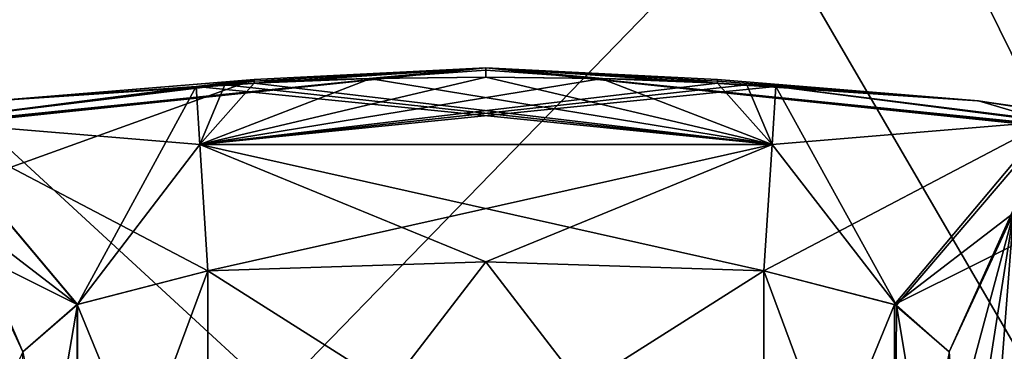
# Model space of a CAD drawing. Header units: millimetres. Extents: x -19 to 152, y -2 to 200.
# Tile 126 of 162: x 2.447 to 3.51, y 47.694 to 48.052. Entities that reach past the tile are written whole.
import ezdxf

# ---------------------------------------------------------------- set-up
doc = ezdxf.new("R2010")
doc.units = ezdxf.units.MM
doc.header["$LTSCALE"] = 65.185185
for name, color, linetype in [('355', 7, 'CONTINUOUS'), ('356', 7, 'CONTINUOUS'), ('376', 7, 'CONTINUOUS'), ('428', 7, 'CONTINUOUS'), ('437', 7, 'CONTINUOUS'), ('438', 7, 'CONTINUOUS'), ('441', 7, 'CONTINUOUS'), ('444', 7, 'CONTINUOUS'), ('447', 7, 'CONTINUOUS'), ('448', 7, 'CONTINUOUS'), ('451', 7, 'CONTINUOUS'), ('452', 7, 'CONTINUOUS'), ('453', 7, 'CONTINUOUS'), ('456', 7, 'CONTINUOUS'), ('457', 7, 'CONTINUOUS'), ('458', 7, 'CONTINUOUS'), ('459', 7, 'CONTINUOUS'), ('462', 7, 'CONTINUOUS'), ('467', 7, 'CONTINUOUS'), ('468', 7, 'CONTINUOUS'), ('469', 7, 'CONTINUOUS'), ('470', 7, 'CONTINUOUS'), ('489', 7, 'CONTINUOUS'), ('541', 7, 'CONTINUOUS'), ('550', 7, 'CONTINUOUS'), ('551', 7, 'CONTINUOUS'), ('554', 7, 'CONTINUOUS'), ('557', 7, 'CONTINUOUS'), ('560', 7, 'CONTINUOUS'), ('561', 7, 'CONTINUOUS'), ('564', 7, 'CONTINUOUS'), ('565', 7, 'CONTINUOUS'), ('566', 7, 'CONTINUOUS'), ('569', 7, 'CONTINUOUS'), ('570', 7, 'CONTINUOUS'), ('571', 7, 'CONTINUOUS'), ('572', 7, 'CONTINUOUS'), ('575', 7, 'CONTINUOUS'), ('580', 7, 'CONTINUOUS'), ('581', 7, 'CONTINUOUS'), ('582', 7, 'CONTINUOUS'), ('583', 7, 'CONTINUOUS'), ('681', 7, 'CONTINUOUS'), ('683', 7, 'CONTINUOUS'), ('684', 7, 'CONTINUOUS'), ('685', 7, 'CONTINUOUS'), ('686', 7, 'CONTINUOUS'), ('696', 7, 'CONTINUOUS'), ('697', 7, 'CONTINUOUS'), ('731', 7, 'CONTINUOUS'), ('735', 7, 'CONTINUOUS')]:
    doc.layers.add(name, color=color, linetype=linetype)

msp = doc.modelspace()

# ---------------------------------------------------------------- linework, layer by layer
at = {"layer": '355', "color": 7, "linetype": 'Continuous'}
for points in [[(-4.718, 48.7732), (-3.7549, 47.8101, 3.2882), (136.7034, 190.1946), (-4.718, 48.7732)], [(-3.7549, 47.8101, 3.2882), (137.6665, 189.2314, 3.2882), (136.7034, 190.1946), (-3.7549, 47.8101, 3.2882)], [(-3.7549, 47.8101, -3.2882), (-4.718, 48.7732), (137.6665, 189.2314, -3.2882), (-3.7549, 47.8101, -3.2882)], [(139.9914, 186.9066, -4.65), (-3.7549, 47.8101, -3.2882), (137.6665, 189.2314, -3.2882), (139.9914, 186.9066, -4.65)], [(-3.7549, 47.8101, 3.2882), (-1.43, 45.4852, 4.65), (137.6665, 189.2314, 3.2882), (-3.7549, 47.8101, 3.2882)], [(-1.43, 45.4852, 4.65), (139.9914, 186.9066, 4.65), (137.6665, 189.2314, 3.2882), (-1.43, 45.4852, 4.65)], [(-1.43, 45.4852, -4.65), (-3.7549, 47.8101, -3.2882), (139.9914, 186.9066, -4.65), (-1.43, 45.4852, -4.65)]]:
    msp.add_3dface(points, dxfattribs=at)
at = {"layer": '356', "color": 7, "linetype": 'Continuous'}
for points in [[(-1.43, 45.4852, -4.65), (139.9914, 186.9066, -4.65), (142.3162, 184.5817, -3.2882), (-1.43, 45.4852, -4.65)], [(-1.43, 45.4852, 4.65), (0.8949, 43.1603, 3.2882), (139.9914, 186.9066, 4.65), (-1.43, 45.4852, 4.65)], [(0.8949, 43.1603, 3.2882), (142.3162, 184.5817, 3.2882), (139.9914, 186.9066, 4.65), (0.8949, 43.1603, 3.2882)], [(0.8949, 43.1603, -3.2882), (-1.43, 45.4852, -4.65), (142.3162, 184.5817, -3.2882), (0.8949, 43.1603, -3.2882)], [(0.8949, 43.1603, 3.2882), (1.858, 42.1972), (142.3162, 184.5817, 3.2882), (0.8949, 43.1603, 3.2882)], [(0.8949, 43.1603, -3.2882), (142.3162, 184.5817, -3.2882), (143.2794, 183.6186), (0.8949, 43.1603, -3.2882)], [(1.858, 42.1972), (143.2794, 183.6186), (142.3162, 184.5817, 3.2882), (1.858, 42.1972)], [(1.858, 42.1972), (0.8949, 43.1603, -3.2882), (143.2794, 183.6186), (1.858, 42.1972)]]:
    msp.add_3dface(points, dxfattribs=at)
at = {"layer": '376', "color": 7, "linetype": 'Continuous'}
for points in [[(2.7, 47.9871, 10.25), (2.6371, 47.9797, 10.1871), (2.4192, 47.9643, 10.25), (2.7, 47.9871, 10.25)], [(2.6685, 47.9816, 10.1871), (2.6371, 47.9797, 10.1871), (2.7, 47.9871, 10.25), (2.6685, 47.9816, 10.1871)], [(2.7, 47.9854, 10.2195), (2.6685, 47.9816, 10.1871), (2.7, 47.9871, 10.25), (2.7, 47.9854, 10.2195)], [(2.7, 47.9834, 10.1871), (2.6685, 47.9816, 10.1871), (2.7, 47.9854, 10.2195), (2.7, 47.9834, 10.1871)], [(3.2, 47.9871, 10.25), (3.4817, 47.9642, 10.25), (3.2, 47.9854, 10.2196), (3.2, 47.9871, 10.25)], [(3.2, 47.9854, 10.2196), (3.4817, 47.9642, 10.25), (3.2, 47.9834, 10.1871), (3.2, 47.9854, 10.2196)], [(3.2, 47.9834, 10.1871), (3.4817, 47.9642, 10.25), (3.2316, 47.9816, 10.1871), (3.2, 47.9834, 10.1871)], [(3.2316, 47.9816, 10.1871), (3.4817, 47.9642, 10.25), (3.2629, 47.9797, 10.1871), (3.2316, 47.9816, 10.1871)], [(2.6371, 47.9797, 10.1871), (2.3428, 47.942, 10.0656), (2.4192, 47.9643, 10.25), (2.6371, 47.9797, 10.1871)], [(3.2629, 47.9797, 10.1871), (3.4817, 47.9642, 10.25), (3.5571, 47.942, 10.0658), (3.2629, 47.9797, 10.1871)], [(3.4817, 47.9642, 10.25), (3.8872, 47.9017, 10.25), (3.5571, 47.942, 10.0658), (3.4817, 47.9642, 10.25)]]:
    msp.add_3dface(points, dxfattribs=at)
at = {"layer": '428', "color": 7, "linetype": 'Continuous'}
for points in [[(2.7, 47.9871, 10.75), (2.4183, 47.9642, 10.75), (1.0495, 47.3921, 11.8773), (2.7, 47.9871, 10.75)], [(2.3424, 47.9419, 10.9347), (2.7, 47.9871, 10.75), (1.0495, 47.3921, 11.8773), (2.3424, 47.9419, 10.9347)], [(2.7, 47.9854, 10.7804), (2.7, 47.9871, 10.75), (2.3424, 47.9419, 10.9347), (2.7, 47.9854, 10.7804)], [(2.6371, 47.9797, 10.8129), (2.7, 47.9854, 10.7804), (2.3424, 47.9419, 10.9347), (2.6371, 47.9797, 10.8129)], [(2.6683, 47.9816, 10.8129), (2.7, 47.9854, 10.7804), (2.6371, 47.9797, 10.8129), (2.6683, 47.9816, 10.8129)], [(2.7, 47.9834, 10.8129), (2.7, 47.9854, 10.7804), (2.6683, 47.9816, 10.8129), (2.7, 47.9834, 10.8129)], [(3.2, 47.9871, 10.75), (3.2, 47.9854, 10.7805), (3.4808, 47.9643, 10.75), (3.2, 47.9871, 10.75)], [(3.2, 47.9854, 10.7805), (3.2, 47.9834, 10.8129), (3.4808, 47.9643, 10.75), (3.2, 47.9854, 10.7805)], [(3.2, 47.9834, 10.8129), (3.2318, 47.9816, 10.8129), (3.4808, 47.9643, 10.75), (3.2, 47.9834, 10.8129)], [(3.2318, 47.9816, 10.8129), (3.2629, 47.9797, 10.8129), (3.4808, 47.9643, 10.75), (3.2318, 47.9816, 10.8129)], [(3.2629, 47.9797, 10.8129), (3.562, 47.941, 10.9393), (3.8872, 47.9017, 10.75), (3.2629, 47.9797, 10.8129)], [(3.4808, 47.9643, 10.75), (3.2629, 47.9797, 10.8129), (3.8872, 47.9017, 10.75), (3.4808, 47.9643, 10.75)]]:
    msp.add_3dface(points, dxfattribs=at)
at = {"layer": '437', "color": 7, "linetype": 'Continuous'}
for points in [[(3.92, 47.9017, 10.5), (3.9117, 47.9017, 10.3739), (2.95, 48, 10.5), (3.92, 47.9017, 10.5)], [(3.4808, 47.9643, 10.75), (3.92, 47.9017, 10.5), (2.95, 48, 10.5), (3.4808, 47.9643, 10.75)], [(3.9117, 47.9017, 10.3739), (3.8872, 47.9017, 10.25), (2.95, 48, 10.5), (3.9117, 47.9017, 10.3739)], [(3.8872, 47.9017, 10.25), (3.4817, 47.9642, 10.25), (2.95, 48, 10.5), (3.8872, 47.9017, 10.25)], [(3.4817, 47.9642, 10.25), (3.2, 47.9871, 10.25), (2.95, 48, 10.5), (3.4817, 47.9642, 10.25)], [(3.2, 47.9871, 10.25), (3.2, 47.9854, 10.2196), (2.95, 48, 10.5), (3.2, 47.9871, 10.25)], [(2.95, 48, 10.5), (3.2, 47.9854, 10.2196), (3.0741, 47.9883, 10.1869), (2.95, 48, 10.5)], [(3.2, 47.9834, 10.8129), (3.2, 47.9854, 10.7805), (2.95, 48, 10.5), (3.2, 47.9834, 10.8129)], [(3.2, 47.9834, 10.8129), (2.95, 48, 10.5), (3.0759, 47.9882, 10.8132), (3.2, 47.9834, 10.8129)], [(3.2, 47.9854, 10.7805), (3.2, 47.9871, 10.75), (2.95, 48, 10.5), (3.2, 47.9854, 10.7805)], [(3.2, 47.9871, 10.75), (3.4808, 47.9643, 10.75), (2.95, 48, 10.5), (3.2, 47.9871, 10.75)], [(2.95, 48, 10.5), (2.95, 47.9975, 10.6566), (3.0759, 47.9882, 10.8132), (2.95, 48, 10.5)], [(2.95, 47.9975, 10.3434), (2.95, 48, 10.5), (2.95, 47.9899, 10.1871), (2.95, 47.9975, 10.3434)], [(2.95, 47.9899, 10.1871), (2.95, 48, 10.5), (3.0741, 47.9883, 10.1869), (2.95, 47.9899, 10.1871)], [(2.95, 47.9975, 10.6566), (2.95, 47.9899, 10.8129), (3.0759, 47.9882, 10.8132), (2.95, 47.9975, 10.6566)], [(3.2, 47.9854, 10.2196), (3.2, 47.9834, 10.1871), (3.0741, 47.9883, 10.1869), (3.2, 47.9854, 10.2196)], [(3.92, 47.9017, 10.5), (3.4808, 47.9643, 10.75), (3.9117, 47.9017, 10.6261), (3.92, 47.9017, 10.5)], [(3.4808, 47.9643, 10.75), (3.8872, 47.9017, 10.75), (3.9117, 47.9017, 10.6261), (3.4808, 47.9643, 10.75)]]:
    msp.add_3dface(points, dxfattribs=at)
at = {"layer": '438', "color": 7, "linetype": 'Continuous'}
for points in [[(2.4192, 47.9643, 10.25), (1.98, 47.9017, 10.5), (2.95, 48, 10.5), (2.4192, 47.9643, 10.25)], [(1.98, 47.9017, 10.5), (1.9883, 47.9017, 10.6261), (2.95, 48, 10.5), (1.98, 47.9017, 10.5)], [(1.9883, 47.9017, 10.6261), (2.0128, 47.9017, 10.75), (2.95, 48, 10.5), (1.9883, 47.9017, 10.6261)], [(2.0128, 47.9017, 10.75), (2.4183, 47.9642, 10.75), (2.95, 48, 10.5), (2.0128, 47.9017, 10.75)], [(2.4183, 47.9642, 10.75), (2.7, 47.9871, 10.75), (2.95, 48, 10.5), (2.4183, 47.9642, 10.75)], [(2.7, 47.9871, 10.25), (2.4192, 47.9643, 10.25), (2.95, 48, 10.5), (2.7, 47.9871, 10.25)], [(2.7, 47.9834, 10.1871), (2.7, 47.9854, 10.2195), (2.95, 48, 10.5), (2.7, 47.9834, 10.1871)], [(2.7, 47.9834, 10.1871), (2.95, 48, 10.5), (2.8241, 47.9882, 10.1868), (2.7, 47.9834, 10.1871)], [(2.7, 47.9854, 10.2195), (2.7, 47.9871, 10.25), (2.95, 48, 10.5), (2.7, 47.9854, 10.2195)], [(2.7, 47.9871, 10.75), (2.7, 47.9854, 10.7804), (2.95, 48, 10.5), (2.7, 47.9871, 10.75)], [(2.95, 48, 10.5), (2.7, 47.9854, 10.7804), (2.8259, 47.9883, 10.8131), (2.95, 48, 10.5)], [(2.95, 48, 10.5), (2.95, 47.9975, 10.3434), (2.8241, 47.9882, 10.1868), (2.95, 48, 10.5)], [(2.95, 47.9975, 10.3434), (2.95, 47.9899, 10.1871), (2.8241, 47.9882, 10.1868), (2.95, 47.9975, 10.3434)], [(2.95, 47.9899, 10.8129), (2.95, 48, 10.5), (2.8259, 47.9883, 10.8131), (2.95, 47.9899, 10.8129)], [(2.95, 47.9899, 10.8129), (2.95, 47.9975, 10.6566), (2.95, 48, 10.5), (2.95, 47.9899, 10.8129)], [(2.7, 47.9854, 10.7804), (2.7, 47.9834, 10.8129), (2.8259, 47.9883, 10.8131), (2.7, 47.9854, 10.7804)]]:
    msp.add_3dface(points, dxfattribs=at)
at = {"layer": '441', "color": 7, "linetype": 'Continuous'}
for points in [[(2.95, 47.7903, 10), (3.25, 47.7805, 10), (2.65, 47.4, 10), (2.95, 47.7903, 10)], [(2.65, 47.7805, 10), (2.95, 47.7903, 10), (2.65, 47.4, 10), (2.65, 47.7805, 10)], [(3.25, 47.7805, 10), (3.25, 47.4, 10), (2.65, 47.4, 10), (3.25, 47.7805, 10)]]:
    msp.add_3dface(points, dxfattribs=at)
at = {"layer": '444', "color": 7, "linetype": 'Continuous'}
for points in [[(2.95, 47.7903, 11), (2.65, 47.7805, 11), (3.25, 47.4, 11), (2.95, 47.7903, 11)], [(3.25, 47.7805, 11), (2.95, 47.7903, 11), (3.25, 47.4, 11), (3.25, 47.7805, 11)], [(2.65, 47.7805, 11), (2.65, 47.4, 11), (3.25, 47.4, 11), (2.65, 47.7805, 11)]]:
    msp.add_3dface(points, dxfattribs=at)
at = {"layer": '447', "color": 7, "linetype": 'Continuous'}
for points in [[(3.45, 47.4, 8.7512), (3.45, 47.5839, 9.2896), (3.5197, 47.843, 9.7768), (3.45, 47.4, 8.7512)], [(3.45, 47.4, 8.7512), (3.5197, 47.843, 9.7768), (3.5197, 47.5402, 8.6933), (3.45, 47.4, 8.7512)], [(3.45, 47.5839, 9.2896), (3.45, 47.6931, 9.8), (3.5197, 47.843, 9.7768), (3.45, 47.5839, 9.2896)]]:
    msp.add_3dface(points, dxfattribs=at)
at = {"layer": '448', "color": 7, "linetype": 'Continuous'}
for points in [[(3.25, 47.4, 10), (3.25, 47.7805, 10), (3.391, 47.7444, 9.9419), (3.25, 47.4, 10)], [(3.3918, 47.4, 9.9411), (3.25, 47.4, 10), (3.391, 47.7444, 9.9419), (3.3918, 47.4, 9.9411)], [(3.45, 47.6931, 9.8), (3.3918, 47.4, 9.9411), (3.391, 47.7444, 9.9419), (3.45, 47.6931, 9.8)]]:
    msp.add_3dface(points, dxfattribs=at)
at = {"layer": '451', "color": 7, "linetype": 'Continuous'}
msp.add_3dface([(2.3803, 47.843, 9.7768), (2.45, 47.6931, 9.8), (2.3803, 47.5402, 8.6933), (2.3803, 47.843, 9.7768)], dxfattribs=at)
at = {"layer": '452', "color": 7, "linetype": 'Continuous'}
for points in [[(2.6371, 47.9797, 10.1871), (2.6685, 47.9816, 10.1871), (3.2589, 47.917, 10.0541), (2.6371, 47.9797, 10.1871)], [(2.6685, 47.9816, 10.1871), (2.7, 47.9834, 10.1871), (3.2589, 47.917, 10.0541), (2.6685, 47.9816, 10.1871)], [(2.7, 47.9834, 10.1871), (2.8241, 47.9882, 10.1868), (3.2589, 47.917, 10.0541), (2.7, 47.9834, 10.1871)], [(2.8241, 47.9882, 10.1868), (2.95, 47.9899, 10.1871), (3.2589, 47.917, 10.0541), (2.8241, 47.9882, 10.1868)], [(2.95, 47.9899, 10.1871), (3.0741, 47.9883, 10.1869), (3.2589, 47.917, 10.0541), (2.95, 47.9899, 10.1871)], [(3.0741, 47.9883, 10.1869), (3.2, 47.9834, 10.1871), (3.2589, 47.917, 10.0541), (3.0741, 47.9883, 10.1869)], [(3.2, 47.9834, 10.1871), (3.2316, 47.9816, 10.1871), (3.2589, 47.917, 10.0541), (3.2, 47.9834, 10.1871)], [(3.2316, 47.9816, 10.1871), (3.2629, 47.9797, 10.1871), (3.2589, 47.917, 10.0541), (3.2316, 47.9816, 10.1871)], [(2.6411, 47.917, 10.0541), (2.6371, 47.9797, 10.1871), (3.2589, 47.917, 10.0541), (2.6411, 47.917, 10.0541)], [(3.25, 47.7805, 10), (2.95, 47.7903, 10), (2.6411, 47.917, 10.0541), (3.25, 47.7805, 10)], [(3.25, 47.7805, 10), (2.6411, 47.917, 10.0541), (3.2589, 47.917, 10.0541), (3.25, 47.7805, 10)], [(2.95, 47.7903, 10), (2.65, 47.7805, 10), (2.6411, 47.917, 10.0541), (2.95, 47.7903, 10)]]:
    msp.add_3dface(points, dxfattribs=at)
at = {"layer": '453', "color": 7, "linetype": 'Continuous'}
for points in [[(2.65, 47.7805, 10), (2.65, 47.4, 10), (2.5089, 47.4, 9.9418), (2.65, 47.7805, 10)], [(2.65, 47.7805, 10), (2.5089, 47.4, 9.9418), (2.509, 47.7444, 9.9418), (2.65, 47.7805, 10)], [(2.45, 47.4, 9.8), (2.45, 47.6931, 9.8), (2.509, 47.7444, 9.9418), (2.45, 47.4, 9.8)], [(2.5089, 47.4, 9.9418), (2.45, 47.4, 9.8), (2.509, 47.7444, 9.9418), (2.5089, 47.4, 9.9418)]]:
    msp.add_3dface(points, dxfattribs=at)
at = {"layer": '456', "color": 7, "linetype": 'Continuous'}
for points in [[(2.65, 47.4, 11), (2.65, 47.7805, 11), (2.5088, 47.7443, 11.0584), (2.65, 47.4, 11)], [(2.45, 47.6931, 11.2), (2.5082, 47.4, 11.0589), (2.5088, 47.7443, 11.0584), (2.45, 47.6931, 11.2)], [(2.5082, 47.4, 11.0589), (2.65, 47.4, 11), (2.5088, 47.7443, 11.0584), (2.5082, 47.4, 11.0589)]]:
    msp.add_3dface(points, dxfattribs=at)
at = {"layer": '457', "color": 7, "linetype": 'Continuous'}
for points in [[(2.6683, 47.9816, 10.8129), (2.6371, 47.9797, 10.8129), (2.6411, 47.917, 10.9459), (2.6683, 47.9816, 10.8129)], [(3.0759, 47.9882, 10.8132), (2.95, 47.9899, 10.8129), (2.6411, 47.917, 10.9459), (3.0759, 47.9882, 10.8132)], [(2.95, 47.9899, 10.8129), (2.8259, 47.9883, 10.8131), (2.6411, 47.917, 10.9459), (2.95, 47.9899, 10.8129)], [(2.8259, 47.9883, 10.8131), (2.7, 47.9834, 10.8129), (2.6411, 47.917, 10.9459), (2.8259, 47.9883, 10.8131)], [(3.2, 47.9834, 10.8129), (3.0759, 47.9882, 10.8132), (2.6411, 47.917, 10.9459), (3.2, 47.9834, 10.8129)], [(3.2318, 47.9816, 10.8129), (3.2, 47.9834, 10.8129), (2.6411, 47.917, 10.9459), (3.2318, 47.9816, 10.8129)], [(2.7, 47.9834, 10.8129), (2.6683, 47.9816, 10.8129), (2.6411, 47.917, 10.9459), (2.7, 47.9834, 10.8129)], [(3.2629, 47.9797, 10.8129), (3.2318, 47.9816, 10.8129), (2.6411, 47.917, 10.9459), (3.2629, 47.9797, 10.8129)], [(3.2629, 47.9797, 10.8129), (2.6411, 47.917, 10.9459), (3.2589, 47.917, 10.9459), (3.2629, 47.9797, 10.8129)], [(2.6411, 47.917, 10.9459), (2.65, 47.7805, 11), (3.2589, 47.917, 10.9459), (2.6411, 47.917, 10.9459)], [(2.65, 47.7805, 11), (2.95, 47.7903, 11), (3.2589, 47.917, 10.9459), (2.65, 47.7805, 11)], [(2.95, 47.7903, 11), (3.25, 47.7805, 11), (3.2589, 47.917, 10.9459), (2.95, 47.7903, 11)]]:
    msp.add_3dface(points, dxfattribs=at)
at = {"layer": '458', "color": 7, "linetype": 'Continuous'}
for points in [[(3.45, 47.6931, 11.2), (3.4787, 47.3086, 12.6865), (3.5197, 47.843, 11.2232), (3.45, 47.6931, 11.2)], [(3.5197, 47.843, 11.2232), (3.4787, 47.3086, 12.6865), (3.5651, 47.3774, 12.7229), (3.5197, 47.843, 11.2232)]]:
    msp.add_3dface(points, dxfattribs=at)
at = {"layer": '459', "color": 7, "linetype": 'Continuous'}
for points in [[(3.25, 47.7805, 11), (3.25, 47.4, 11), (3.3911, 47.4, 11.0582), (3.25, 47.7805, 11)], [(3.25, 47.7805, 11), (3.3911, 47.4, 11.0582), (3.3934, 47.7434, 11.0605), (3.25, 47.7805, 11)], [(3.3911, 47.4, 11.0582), (3.45, 47.4, 11.2), (3.3934, 47.7434, 11.0605), (3.3911, 47.4, 11.0582)], [(3.45, 47.4, 11.2), (3.45, 47.6931, 11.2), (3.3934, 47.7434, 11.0605), (3.45, 47.4, 11.2)]]:
    msp.add_3dface(points, dxfattribs=at)
at = {"layer": '462', "color": 7, "linetype": 'Continuous'}
for points in [[(2.45, 47.4, 12.2488), (2.45, 47.5746, 11.7445), (2.3803, 47.843, 11.2232), (2.45, 47.4, 12.2488)], [(2.45, 47.4, 12.2488), (2.3803, 47.843, 11.2232), (2.4435, 47.3541, 12.478), (2.45, 47.4, 12.2488)], [(2.45, 47.5746, 11.7445), (2.45, 47.6931, 11.2), (2.3803, 47.843, 11.2232), (2.45, 47.5746, 11.7445)]]:
    msp.add_3dface(points, dxfattribs=at)
at = {"layer": '467', "color": 7, "linetype": 'Continuous'}
for points in [[(2.3428, 47.942, 10.0656), (2.6371, 47.9797, 10.1871), (2.509, 47.7444, 9.9418), (2.3428, 47.942, 10.0656)], [(2.6371, 47.9797, 10.1871), (2.6411, 47.917, 10.0541), (2.509, 47.7444, 9.9418), (2.6371, 47.9797, 10.1871)], [(2.3428, 47.942, 10.0656), (2.45, 47.6931, 9.8), (2.3803, 47.843, 9.7768), (2.3428, 47.942, 10.0656)], [(2.45, 47.6931, 9.8), (2.3428, 47.942, 10.0656), (2.509, 47.7444, 9.9418), (2.45, 47.6931, 9.8)], [(2.6411, 47.917, 10.0541), (2.65, 47.7805, 10), (2.509, 47.7444, 9.9418), (2.6411, 47.917, 10.0541)]]:
    msp.add_3dface(points, dxfattribs=at)
at = {"layer": '468', "color": 7, "linetype": 'Continuous'}
for points in [[(3.2629, 47.9797, 10.1871), (3.5571, 47.942, 10.0658), (3.2589, 47.917, 10.0541), (3.2629, 47.9797, 10.1871)], [(3.25, 47.7805, 10), (3.5571, 47.942, 10.0658), (3.391, 47.7444, 9.9419), (3.25, 47.7805, 10)], [(3.5571, 47.942, 10.0658), (3.25, 47.7805, 10), (3.2589, 47.917, 10.0541), (3.5571, 47.942, 10.0658)], [(3.5571, 47.942, 10.0658), (3.6802, 47.8884, 9.7698), (3.391, 47.7444, 9.9419), (3.5571, 47.942, 10.0658)], [(3.6802, 47.8884, 9.7698), (3.5197, 47.843, 9.7768), (3.391, 47.7444, 9.9419), (3.6802, 47.8884, 9.7698)], [(3.5197, 47.843, 9.7768), (3.45, 47.6931, 9.8), (3.391, 47.7444, 9.9419), (3.5197, 47.843, 9.7768)]]:
    msp.add_3dface(points, dxfattribs=at)
at = {"layer": '469', "color": 7, "linetype": 'Continuous'}
for points in [[(3.2629, 47.9797, 10.8129), (3.2589, 47.917, 10.9459), (3.3934, 47.7434, 11.0605), (3.2629, 47.9797, 10.8129)], [(3.562, 47.941, 10.9393), (3.2629, 47.9797, 10.8129), (3.3934, 47.7434, 11.0605), (3.562, 47.941, 10.9393)], [(3.45, 47.6931, 11.2), (3.562, 47.941, 10.9393), (3.3934, 47.7434, 11.0605), (3.45, 47.6931, 11.2)], [(3.562, 47.941, 10.9393), (3.45, 47.6931, 11.2), (3.5197, 47.843, 11.2232), (3.562, 47.941, 10.9393)], [(3.2589, 47.917, 10.9459), (3.25, 47.7805, 11), (3.3934, 47.7434, 11.0605), (3.2589, 47.917, 10.9459)]]:
    msp.add_3dface(points, dxfattribs=at)
at = {"layer": '470', "color": 7, "linetype": 'Continuous'}
for points in [[(2.6371, 47.9797, 10.8129), (2.3424, 47.9419, 10.9347), (2.6411, 47.917, 10.9459), (2.6371, 47.9797, 10.8129)], [(2.3424, 47.9419, 10.9347), (2.2198, 47.8884, 11.2302), (2.5088, 47.7443, 11.0584), (2.3424, 47.9419, 10.9347)], [(2.65, 47.7805, 11), (2.3424, 47.9419, 10.9347), (2.5088, 47.7443, 11.0584), (2.65, 47.7805, 11)], [(2.3424, 47.9419, 10.9347), (2.65, 47.7805, 11), (2.6411, 47.917, 10.9459), (2.3424, 47.9419, 10.9347)], [(2.5088, 47.7443, 11.0584), (2.2198, 47.8884, 11.2302), (2.3803, 47.843, 11.2232), (2.5088, 47.7443, 11.0584)], [(2.45, 47.6931, 11.2), (2.5088, 47.7443, 11.0584), (2.3803, 47.843, 11.2232), (2.45, 47.6931, 11.2)]]:
    msp.add_3dface(points, dxfattribs=at)
at = {"layer": '489', "color": 7, "linetype": 'Continuous'}
for points in [[(2.7, 47.9871, -10.75), (2.6371, 47.9797, -10.8129), (2.4192, 47.9643, -10.75), (2.7, 47.9871, -10.75)], [(2.6685, 47.9816, -10.8129), (2.6371, 47.9797, -10.8129), (2.7, 47.9871, -10.75), (2.6685, 47.9816, -10.8129)], [(2.7, 47.9854, -10.7805), (2.6685, 47.9816, -10.8129), (2.7, 47.9871, -10.75), (2.7, 47.9854, -10.7805)], [(2.7, 47.9834, -10.8129), (2.6685, 47.9816, -10.8129), (2.7, 47.9854, -10.7805), (2.7, 47.9834, -10.8129)], [(3.2, 47.9871, -10.75), (3.4817, 47.9642, -10.75), (3.2, 47.9854, -10.7804), (3.2, 47.9871, -10.75)], [(3.2, 47.9854, -10.7804), (3.4817, 47.9642, -10.75), (3.2, 47.9834, -10.8129), (3.2, 47.9854, -10.7804)], [(3.2, 47.9834, -10.8129), (3.4817, 47.9642, -10.75), (3.2316, 47.9816, -10.8129), (3.2, 47.9834, -10.8129)], [(3.2316, 47.9816, -10.8129), (3.4817, 47.9642, -10.75), (3.2629, 47.9797, -10.8129), (3.2316, 47.9816, -10.8129)], [(2.6371, 47.9797, -10.8129), (2.3428, 47.942, -10.9344), (2.4192, 47.9643, -10.75), (2.6371, 47.9797, -10.8129)], [(3.2629, 47.9797, -10.8129), (3.4817, 47.9642, -10.75), (3.5571, 47.942, -10.9342), (3.2629, 47.9797, -10.8129)], [(3.4817, 47.9642, -10.75), (3.8872, 47.9017, -10.75), (3.5571, 47.942, -10.9342), (3.4817, 47.9642, -10.75)]]:
    msp.add_3dface(points, dxfattribs=at)
at = {"layer": '541', "color": 7, "linetype": 'Continuous'}
for points in [[(2.7, 47.9871, -10.25), (2.4183, 47.9642, -10.25), (1.0495, 47.3921, -9.1227), (2.7, 47.9871, -10.25)], [(2.3424, 47.9419, -10.0653), (2.7, 47.9871, -10.25), (1.0495, 47.3921, -9.1227), (2.3424, 47.9419, -10.0653)], [(2.7, 47.9854, -10.2196), (2.7, 47.9871, -10.25), (2.3424, 47.9419, -10.0653), (2.7, 47.9854, -10.2196)], [(2.6371, 47.9797, -10.1871), (2.7, 47.9854, -10.2196), (2.3424, 47.9419, -10.0653), (2.6371, 47.9797, -10.1871)], [(2.6683, 47.9816, -10.1871), (2.7, 47.9854, -10.2196), (2.6371, 47.9797, -10.1871), (2.6683, 47.9816, -10.1871)], [(2.7, 47.9834, -10.1871), (2.7, 47.9854, -10.2196), (2.6683, 47.9816, -10.1871), (2.7, 47.9834, -10.1871)], [(3.2, 47.9871, -10.25), (3.2, 47.9854, -10.2195), (3.4808, 47.9643, -10.25), (3.2, 47.9871, -10.25)], [(3.2, 47.9854, -10.2195), (3.2, 47.9834, -10.1871), (3.4808, 47.9643, -10.25), (3.2, 47.9854, -10.2195)], [(3.2, 47.9834, -10.1871), (3.2318, 47.9816, -10.1871), (3.4808, 47.9643, -10.25), (3.2, 47.9834, -10.1871)], [(3.2318, 47.9816, -10.1871), (3.2629, 47.9797, -10.1871), (3.4808, 47.9643, -10.25), (3.2318, 47.9816, -10.1871)], [(3.2629, 47.9797, -10.1871), (3.562, 47.941, -10.0607), (3.8872, 47.9017, -10.25), (3.2629, 47.9797, -10.1871)], [(3.4808, 47.9643, -10.25), (3.2629, 47.9797, -10.1871), (3.8872, 47.9017, -10.25), (3.4808, 47.9643, -10.25)]]:
    msp.add_3dface(points, dxfattribs=at)
at = {"layer": '550', "color": 7, "linetype": 'Continuous'}
for points in [[(3.92, 47.9017, -10.5), (3.9117, 47.9017, -10.6261), (2.95, 48, -10.5), (3.92, 47.9017, -10.5)], [(3.4808, 47.9643, -10.25), (3.92, 47.9017, -10.5), (2.95, 48, -10.5), (3.4808, 47.9643, -10.25)], [(3.9117, 47.9017, -10.6261), (3.8872, 47.9017, -10.75), (2.95, 48, -10.5), (3.9117, 47.9017, -10.6261)], [(3.8872, 47.9017, -10.75), (3.4817, 47.9642, -10.75), (2.95, 48, -10.5), (3.8872, 47.9017, -10.75)], [(3.4817, 47.9642, -10.75), (3.2, 47.9871, -10.75), (2.95, 48, -10.5), (3.4817, 47.9642, -10.75)], [(3.2, 47.9871, -10.75), (3.2, 47.9854, -10.7804), (2.95, 48, -10.5), (3.2, 47.9871, -10.75)], [(2.95, 48, -10.5), (3.2, 47.9854, -10.7804), (3.0741, 47.9883, -10.8131), (2.95, 48, -10.5)], [(3.2, 47.9834, -10.1871), (3.2, 47.9854, -10.2195), (2.95, 48, -10.5), (3.2, 47.9834, -10.1871)], [(3.2, 47.9834, -10.1871), (2.95, 48, -10.5), (3.0759, 47.9882, -10.1868), (3.2, 47.9834, -10.1871)], [(3.2, 47.9854, -10.2195), (3.2, 47.9871, -10.25), (2.95, 48, -10.5), (3.2, 47.9854, -10.2195)], [(3.2, 47.9871, -10.25), (3.4808, 47.9643, -10.25), (2.95, 48, -10.5), (3.2, 47.9871, -10.25)], [(2.95, 48, -10.5), (2.95, 47.9975, -10.3434), (3.0759, 47.9882, -10.1868), (2.95, 48, -10.5)], [(2.95, 47.9975, -10.6566), (2.95, 48, -10.5), (2.95, 47.9899, -10.8129), (2.95, 47.9975, -10.6566)], [(2.95, 47.9899, -10.8129), (2.95, 48, -10.5), (3.0741, 47.9883, -10.8131), (2.95, 47.9899, -10.8129)], [(2.95, 47.9975, -10.3434), (2.95, 47.9899, -10.1871), (3.0759, 47.9882, -10.1868), (2.95, 47.9975, -10.3434)], [(3.2, 47.9854, -10.7804), (3.2, 47.9834, -10.8129), (3.0741, 47.9883, -10.8131), (3.2, 47.9854, -10.7804)], [(3.92, 47.9017, -10.5), (3.4808, 47.9643, -10.25), (3.9117, 47.9017, -10.3739), (3.92, 47.9017, -10.5)], [(3.4808, 47.9643, -10.25), (3.8872, 47.9017, -10.25), (3.9117, 47.9017, -10.3739), (3.4808, 47.9643, -10.25)]]:
    msp.add_3dface(points, dxfattribs=at)
at = {"layer": '551', "color": 7, "linetype": 'Continuous'}
for points in [[(2.4192, 47.9643, -10.75), (1.98, 47.9017, -10.5), (2.95, 48, -10.5), (2.4192, 47.9643, -10.75)], [(1.98, 47.9017, -10.5), (1.9883, 47.9017, -10.3739), (2.95, 48, -10.5), (1.98, 47.9017, -10.5)], [(1.9883, 47.9017, -10.3739), (2.0128, 47.9017, -10.25), (2.95, 48, -10.5), (1.9883, 47.9017, -10.3739)], [(2.0128, 47.9017, -10.25), (2.4183, 47.9642, -10.25), (2.95, 48, -10.5), (2.0128, 47.9017, -10.25)], [(2.4183, 47.9642, -10.25), (2.7, 47.9871, -10.25), (2.95, 48, -10.5), (2.4183, 47.9642, -10.25)], [(2.7, 47.9871, -10.75), (2.4192, 47.9643, -10.75), (2.95, 48, -10.5), (2.7, 47.9871, -10.75)], [(2.7, 47.9834, -10.8129), (2.7, 47.9854, -10.7805), (2.95, 48, -10.5), (2.7, 47.9834, -10.8129)], [(2.7, 47.9834, -10.8129), (2.95, 48, -10.5), (2.8241, 47.9882, -10.8132), (2.7, 47.9834, -10.8129)], [(2.7, 47.9854, -10.7805), (2.7, 47.9871, -10.75), (2.95, 48, -10.5), (2.7, 47.9854, -10.7805)], [(2.7, 47.9871, -10.25), (2.7, 47.9854, -10.2196), (2.95, 48, -10.5), (2.7, 47.9871, -10.25)], [(2.95, 48, -10.5), (2.7, 47.9854, -10.2196), (2.8259, 47.9883, -10.1869), (2.95, 48, -10.5)], [(2.95, 48, -10.5), (2.95, 47.9975, -10.6566), (2.8241, 47.9882, -10.8132), (2.95, 48, -10.5)], [(2.95, 47.9975, -10.6566), (2.95, 47.9899, -10.8129), (2.8241, 47.9882, -10.8132), (2.95, 47.9975, -10.6566)], [(2.95, 47.9899, -10.1871), (2.95, 48, -10.5), (2.8259, 47.9883, -10.1869), (2.95, 47.9899, -10.1871)], [(2.95, 47.9899, -10.1871), (2.95, 47.9975, -10.3434), (2.95, 48, -10.5), (2.95, 47.9899, -10.1871)], [(2.7, 47.9854, -10.2196), (2.7, 47.9834, -10.1871), (2.8259, 47.9883, -10.1869), (2.7, 47.9854, -10.2196)]]:
    msp.add_3dface(points, dxfattribs=at)
at = {"layer": '554', "color": 7, "linetype": 'Continuous'}
for points in [[(2.95, 47.7903, -11), (3.25, 47.7805, -11), (2.65, 47.4, -11), (2.95, 47.7903, -11)], [(2.65, 47.7805, -11), (2.95, 47.7903, -11), (2.65, 47.4, -11), (2.65, 47.7805, -11)], [(3.25, 47.7805, -11), (3.25, 47.4, -11), (2.65, 47.4, -11), (3.25, 47.7805, -11)]]:
    msp.add_3dface(points, dxfattribs=at)
at = {"layer": '557', "color": 7, "linetype": 'Continuous'}
for points in [[(2.95, 47.7903, -10), (2.65, 47.7805, -10), (3.25, 47.4, -10), (2.95, 47.7903, -10)], [(3.25, 47.7805, -10), (2.95, 47.7903, -10), (3.25, 47.4, -10), (3.25, 47.7805, -10)], [(2.65, 47.7805, -10), (2.65, 47.4, -10), (3.25, 47.4, -10), (2.65, 47.7805, -10)]]:
    msp.add_3dface(points, dxfattribs=at)
at = {"layer": '560', "color": 7, "linetype": 'Continuous'}
for points in [[(3.45, 47.4, -12.2488), (3.45, 47.5839, -11.7104), (3.5197, 47.843, -11.2232), (3.45, 47.4, -12.2488)], [(3.45, 47.4, -12.2488), (3.5197, 47.843, -11.2232), (3.5197, 47.5402, -12.3067), (3.45, 47.4, -12.2488)], [(3.45, 47.5839, -11.7104), (3.45, 47.6931, -11.2), (3.5197, 47.843, -11.2232), (3.45, 47.5839, -11.7104)]]:
    msp.add_3dface(points, dxfattribs=at)
at = {"layer": '561', "color": 7, "linetype": 'Continuous'}
for points in [[(3.25, 47.4, -11), (3.25, 47.7805, -11), (3.391, 47.7444, -11.0581), (3.25, 47.4, -11)], [(3.3918, 47.4, -11.0589), (3.25, 47.4, -11), (3.391, 47.7444, -11.0581), (3.3918, 47.4, -11.0589)], [(3.45, 47.6931, -11.2), (3.3918, 47.4, -11.0589), (3.391, 47.7444, -11.0581), (3.45, 47.6931, -11.2)]]:
    msp.add_3dface(points, dxfattribs=at)
at = {"layer": '564', "color": 7, "linetype": 'Continuous'}
msp.add_3dface([(2.3803, 47.843, -11.2232), (2.45, 47.6931, -11.2), (2.3803, 47.5402, -12.3067), (2.3803, 47.843, -11.2232)], dxfattribs=at)
at = {"layer": '565', "color": 7, "linetype": 'Continuous'}
for points in [[(2.6371, 47.9797, -10.8129), (2.6685, 47.9816, -10.8129), (3.2589, 47.917, -10.9459), (2.6371, 47.9797, -10.8129)], [(2.6685, 47.9816, -10.8129), (2.7, 47.9834, -10.8129), (3.2589, 47.917, -10.9459), (2.6685, 47.9816, -10.8129)], [(2.7, 47.9834, -10.8129), (2.8241, 47.9882, -10.8132), (3.2589, 47.917, -10.9459), (2.7, 47.9834, -10.8129)], [(2.8241, 47.9882, -10.8132), (2.95, 47.9899, -10.8129), (3.2589, 47.917, -10.9459), (2.8241, 47.9882, -10.8132)], [(2.95, 47.9899, -10.8129), (3.0741, 47.9883, -10.8131), (3.2589, 47.917, -10.9459), (2.95, 47.9899, -10.8129)], [(3.0741, 47.9883, -10.8131), (3.2, 47.9834, -10.8129), (3.2589, 47.917, -10.9459), (3.0741, 47.9883, -10.8131)], [(3.2, 47.9834, -10.8129), (3.2316, 47.9816, -10.8129), (3.2589, 47.917, -10.9459), (3.2, 47.9834, -10.8129)], [(3.2316, 47.9816, -10.8129), (3.2629, 47.9797, -10.8129), (3.2589, 47.917, -10.9459), (3.2316, 47.9816, -10.8129)], [(2.6411, 47.917, -10.9459), (2.6371, 47.9797, -10.8129), (3.2589, 47.917, -10.9459), (2.6411, 47.917, -10.9459)], [(3.25, 47.7805, -11), (2.95, 47.7903, -11), (2.6411, 47.917, -10.9459), (3.25, 47.7805, -11)], [(3.25, 47.7805, -11), (2.6411, 47.917, -10.9459), (3.2589, 47.917, -10.9459), (3.25, 47.7805, -11)], [(2.95, 47.7903, -11), (2.65, 47.7805, -11), (2.6411, 47.917, -10.9459), (2.95, 47.7903, -11)]]:
    msp.add_3dface(points, dxfattribs=at)
at = {"layer": '566', "color": 7, "linetype": 'Continuous'}
for points in [[(2.65, 47.7805, -11), (2.65, 47.4, -11), (2.5089, 47.4, -11.0582), (2.65, 47.7805, -11)], [(2.65, 47.7805, -11), (2.5089, 47.4, -11.0582), (2.509, 47.7444, -11.0582), (2.65, 47.7805, -11)], [(2.45, 47.4, -11.2), (2.45, 47.6931, -11.2), (2.509, 47.7444, -11.0582), (2.45, 47.4, -11.2)], [(2.5089, 47.4, -11.0582), (2.45, 47.4, -11.2), (2.509, 47.7444, -11.0582), (2.5089, 47.4, -11.0582)]]:
    msp.add_3dface(points, dxfattribs=at)
at = {"layer": '569', "color": 7, "linetype": 'Continuous'}
for points in [[(2.65, 47.4, -10), (2.65, 47.7805, -10), (2.5088, 47.7443, -9.9416), (2.65, 47.4, -10)], [(2.45, 47.6931, -9.8), (2.5082, 47.4, -9.9411), (2.5088, 47.7443, -9.9416), (2.45, 47.6931, -9.8)], [(2.5082, 47.4, -9.9411), (2.65, 47.4, -10), (2.5088, 47.7443, -9.9416), (2.5082, 47.4, -9.9411)]]:
    msp.add_3dface(points, dxfattribs=at)
at = {"layer": '570', "color": 7, "linetype": 'Continuous'}
for points in [[(2.6683, 47.9816, -10.1871), (2.6371, 47.9797, -10.1871), (2.6411, 47.917, -10.0541), (2.6683, 47.9816, -10.1871)], [(3.0759, 47.9882, -10.1868), (2.95, 47.9899, -10.1871), (2.6411, 47.917, -10.0541), (3.0759, 47.9882, -10.1868)], [(2.95, 47.9899, -10.1871), (2.8259, 47.9883, -10.1869), (2.6411, 47.917, -10.0541), (2.95, 47.9899, -10.1871)], [(2.8259, 47.9883, -10.1869), (2.7, 47.9834, -10.1871), (2.6411, 47.917, -10.0541), (2.8259, 47.9883, -10.1869)], [(3.2, 47.9834, -10.1871), (3.0759, 47.9882, -10.1868), (2.6411, 47.917, -10.0541), (3.2, 47.9834, -10.1871)], [(3.2318, 47.9816, -10.1871), (3.2, 47.9834, -10.1871), (2.6411, 47.917, -10.0541), (3.2318, 47.9816, -10.1871)], [(2.7, 47.9834, -10.1871), (2.6683, 47.9816, -10.1871), (2.6411, 47.917, -10.0541), (2.7, 47.9834, -10.1871)], [(3.2629, 47.9797, -10.1871), (3.2318, 47.9816, -10.1871), (2.6411, 47.917, -10.0541), (3.2629, 47.9797, -10.1871)], [(3.2629, 47.9797, -10.1871), (2.6411, 47.917, -10.0541), (3.2589, 47.917, -10.0541), (3.2629, 47.9797, -10.1871)], [(2.6411, 47.917, -10.0541), (2.65, 47.7805, -10), (3.2589, 47.917, -10.0541), (2.6411, 47.917, -10.0541)], [(2.65, 47.7805, -10), (2.95, 47.7903, -10), (3.2589, 47.917, -10.0541), (2.65, 47.7805, -10)], [(2.95, 47.7903, -10), (3.25, 47.7805, -10), (3.2589, 47.917, -10.0541), (2.95, 47.7903, -10)]]:
    msp.add_3dface(points, dxfattribs=at)
at = {"layer": '571', "color": 7, "linetype": 'Continuous'}
for points in [[(3.45, 47.6931, -9.8), (3.4787, 47.3086, -8.3135), (3.5197, 47.843, -9.7768), (3.45, 47.6931, -9.8)], [(3.5197, 47.843, -9.7768), (3.4787, 47.3086, -8.3135), (3.5651, 47.3774, -8.2771), (3.5197, 47.843, -9.7768)]]:
    msp.add_3dface(points, dxfattribs=at)
at = {"layer": '572', "color": 7, "linetype": 'Continuous'}
for points in [[(3.25, 47.7805, -10), (3.25, 47.4, -10), (3.3911, 47.4, -9.9418), (3.25, 47.7805, -10)], [(3.25, 47.7805, -10), (3.3911, 47.4, -9.9418), (3.3934, 47.7434, -9.9395), (3.25, 47.7805, -10)], [(3.3911, 47.4, -9.9418), (3.45, 47.4, -9.8), (3.3934, 47.7434, -9.9395), (3.3911, 47.4, -9.9418)], [(3.45, 47.4, -9.8), (3.45, 47.6931, -9.8), (3.3934, 47.7434, -9.9395), (3.45, 47.4, -9.8)]]:
    msp.add_3dface(points, dxfattribs=at)
at = {"layer": '575', "color": 7, "linetype": 'Continuous'}
for points in [[(2.45, 47.4, -8.7512), (2.45, 47.5746, -9.2555), (2.3803, 47.843, -9.7768), (2.45, 47.4, -8.7512)], [(2.45, 47.4, -8.7512), (2.3803, 47.843, -9.7768), (2.4435, 47.3541, -8.522), (2.45, 47.4, -8.7512)], [(2.45, 47.5746, -9.2555), (2.45, 47.6931, -9.8), (2.3803, 47.843, -9.7768), (2.45, 47.5746, -9.2555)]]:
    msp.add_3dface(points, dxfattribs=at)
at = {"layer": '580', "color": 7, "linetype": 'Continuous'}
for points in [[(2.3428, 47.942, -10.9344), (2.6371, 47.9797, -10.8129), (2.509, 47.7444, -11.0582), (2.3428, 47.942, -10.9344)], [(2.6371, 47.9797, -10.8129), (2.6411, 47.917, -10.9459), (2.509, 47.7444, -11.0582), (2.6371, 47.9797, -10.8129)], [(2.3428, 47.942, -10.9344), (2.45, 47.6931, -11.2), (2.3803, 47.843, -11.2232), (2.3428, 47.942, -10.9344)], [(2.45, 47.6931, -11.2), (2.3428, 47.942, -10.9344), (2.509, 47.7444, -11.0582), (2.45, 47.6931, -11.2)], [(2.6411, 47.917, -10.9459), (2.65, 47.7805, -11), (2.509, 47.7444, -11.0582), (2.6411, 47.917, -10.9459)]]:
    msp.add_3dface(points, dxfattribs=at)
at = {"layer": '581', "color": 7, "linetype": 'Continuous'}
for points in [[(3.2629, 47.9797, -10.8129), (3.5571, 47.942, -10.9342), (3.2589, 47.917, -10.9459), (3.2629, 47.9797, -10.8129)], [(3.25, 47.7805, -11), (3.5571, 47.942, -10.9342), (3.391, 47.7444, -11.0581), (3.25, 47.7805, -11)], [(3.5571, 47.942, -10.9342), (3.25, 47.7805, -11), (3.2589, 47.917, -10.9459), (3.5571, 47.942, -10.9342)], [(3.5571, 47.942, -10.9342), (3.6802, 47.8884, -11.2302), (3.391, 47.7444, -11.0581), (3.5571, 47.942, -10.9342)], [(3.6802, 47.8884, -11.2302), (3.5197, 47.843, -11.2232), (3.391, 47.7444, -11.0581), (3.6802, 47.8884, -11.2302)], [(3.5197, 47.843, -11.2232), (3.45, 47.6931, -11.2), (3.391, 47.7444, -11.0581), (3.5197, 47.843, -11.2232)]]:
    msp.add_3dface(points, dxfattribs=at)
at = {"layer": '582', "color": 7, "linetype": 'Continuous'}
for points in [[(3.2629, 47.9797, -10.1871), (3.2589, 47.917, -10.0541), (3.3934, 47.7434, -9.9395), (3.2629, 47.9797, -10.1871)], [(3.562, 47.941, -10.0607), (3.2629, 47.9797, -10.1871), (3.3934, 47.7434, -9.9395), (3.562, 47.941, -10.0607)], [(3.45, 47.6931, -9.8), (3.562, 47.941, -10.0607), (3.3934, 47.7434, -9.9395), (3.45, 47.6931, -9.8)], [(3.562, 47.941, -10.0607), (3.45, 47.6931, -9.8), (3.5197, 47.843, -9.7768), (3.562, 47.941, -10.0607)], [(3.2589, 47.917, -10.0541), (3.25, 47.7805, -10), (3.3934, 47.7434, -9.9395), (3.2589, 47.917, -10.0541)]]:
    msp.add_3dface(points, dxfattribs=at)
at = {"layer": '583', "color": 7, "linetype": 'Continuous'}
for points in [[(2.6371, 47.9797, -10.1871), (2.3424, 47.9419, -10.0653), (2.6411, 47.917, -10.0541), (2.6371, 47.9797, -10.1871)], [(2.3424, 47.9419, -10.0653), (2.2198, 47.8884, -9.7698), (2.5088, 47.7443, -9.9416), (2.3424, 47.9419, -10.0653)], [(2.65, 47.7805, -10), (2.3424, 47.9419, -10.0653), (2.5088, 47.7443, -9.9416), (2.65, 47.7805, -10)], [(2.3424, 47.9419, -10.0653), (2.65, 47.7805, -10), (2.6411, 47.917, -10.0541), (2.3424, 47.9419, -10.0653)], [(2.5088, 47.7443, -9.9416), (2.2198, 47.8884, -9.7698), (2.3803, 47.843, -9.7768), (2.5088, 47.7443, -9.9416)], [(2.45, 47.6931, -9.8), (2.5088, 47.7443, -9.9416), (2.3803, 47.843, -9.7768), (2.45, 47.6931, -9.8)]]:
    msp.add_3dface(points, dxfattribs=at)
at = {"layer": '681', "color": 7, "linetype": 'Continuous'}
for points in [[(0.25, 54.654, 5.9837), (0.8097, 54.0943, 6.5396), (7.1466, 47.7574, 5.9513), (0.25, 54.654, 5.9837)], [(3.4267, 51.4773, 5.8214), (0.25, 54.654, 5.9837), (7.1466, 47.7574, 5.9513), (3.4267, 51.4773, 5.8214)], [(3.5668, 51.3372, -6.5845), (0.2709, 54.6331, -6.0139), (7.1466, 47.7574, -5.9513), (3.5668, 51.3372, -6.5845)], [(7.1466, 47.7574, -5.9513), (0.2709, 54.6331, -6.0139), (3.4267, 51.4773, -5.8214), (7.1466, 47.7574, -5.9513)], [(0.8097, 54.0943, 6.5396), (3.4834, 51.4206, 6.5769), (7.1466, 47.7574, 5.9513), (0.8097, 54.0943, 6.5396)], [(3.4834, 51.4206, 6.5769), (4.9193, 49.9847, 6.9756), (7.1466, 47.7574, 5.9513), (3.4834, 51.4206, 6.5769)]]:
    msp.add_3dface(points, dxfattribs=at)
at = {"layer": '683', "color": 7, "linetype": 'Continuous'}
msp.add_3dface([(6.7931, 47.3864, 5.4516), (-2.0332, 46, 5.5), (3.0731, 51.1063, 5.3217), (6.7931, 47.3864, 5.4516)], dxfattribs=at)
at = {"layer": '684', "color": 7, "linetype": 'Continuous'}
msp.add_3dface([(-2.0332, 46, -5.5), (6.7931, 47.3864, -5.4516), (3.0731, 51.1063, -5.3217), (-2.0332, 46, -5.5)], dxfattribs=at)
at = {"layer": '685', "color": 7, "linetype": 'Continuous'}
for points in [[(3.0731, 51.1063, 5.3217), (-4.5471, 46, 5.0776), (1.1421, 53.0424, 4.1461), (3.0731, 51.1063, 5.3217)], [(-2.0332, 46, 5.5), (-4.5471, 46, 5.0776), (3.0731, 51.1063, 5.3217), (-2.0332, 46, 5.5)]]:
    msp.add_3dface(points, dxfattribs=at)
at = {"layer": '686', "color": 7, "linetype": 'Continuous'}
msp.add_3dface([(-2.0332, 46, -5.5), (3.0731, 51.1063, -5.3217), (1.1201, 53.0646, -4.1144), (-2.0332, 46, -5.5)], dxfattribs=at)
at = {"layer": '696', "color": 7, "linetype": 'Continuous'}
for points in [[(1.6945, 52.6446, 7.2522), (4.5107, 46, 7.6493), (1.7124, 52.6795, 7.244), (1.6945, 52.6446, 7.2522)], [(1.7124, 52.6795, 7.244), (4.5107, 46, 7.6493), (3.1903, 50.9889, 7.0842), (1.7124, 52.6795, 7.244)], [(1.6891, 52.5976, 7.256), (4.5107, 46, 7.6493), (1.6945, 52.6446, 7.2522), (1.6891, 52.5976, 7.256)], [(1.6952, 51.7123, 7.2868), (4.5107, 46, 7.6493), (1.6891, 52.5976, 7.256), (1.6952, 51.7123, 7.2868)], [(1.7014, 50.8255, 7.3177), (4.5107, 46, 7.6493), (1.6952, 51.7123, 7.2868), (1.7014, 50.8255, 7.3177)], [(3.1903, 50.9889, 7.0842), (4.5107, 46, 7.6493), (4.5039, 49.4801, 7.5079), (3.1903, 50.9889, 7.0842)], [(4.5107, 46, 7.6493), (1.7014, 50.8255, 7.3177), (1.1543, 49.0928, 7.6625), (4.5107, 46, 7.6493)], [(1.1241, 46, 7.8114), (4.5107, 46, 7.6493), (1.1543, 49.0928, 7.6625), (1.1241, 46, 7.8114)]]:
    msp.add_3dface(points, dxfattribs=at)
at = {"layer": '697', "color": 7, "linetype": 'Continuous'}
for points in [[(1.1241, 46, -7.8114), (1.7014, 50.8255, -7.3177), (3.2797, 50.8865, -7.0953), (1.1241, 46, -7.8114)], [(4.5039, 49.4801, -7.5079), (1.1241, 46, -7.8114), (3.2797, 50.8865, -7.0953), (4.5039, 49.4801, -7.5079)], [(4.5107, 46, -7.6493), (1.1241, 46, -7.8114), (4.5039, 49.4801, -7.5079), (4.5107, 46, -7.6493)]]:
    msp.add_3dface(points, dxfattribs=at)
at = {"layer": '731', "color": 7, "linetype": 'Continuous'}
for points in [[(7.1466, 47.7574, -5.9513), (3.4267, 51.4773, -5.8214), (3.3263, 51.3644, -5.4636), (7.1466, 47.7574, -5.9513)], [(3.0731, 51.1063, -5.3217), (7.0462, 47.6445, -5.5935), (3.3263, 51.3644, -5.4636), (3.0731, 51.1063, -5.3217)], [(7.0462, 47.6445, -5.5935), (7.1466, 47.7574, -5.9513), (3.3263, 51.3644, -5.4636), (7.0462, 47.6445, -5.5935)], [(3.0731, 51.1063, -5.3217), (6.7931, 47.3864, -5.4516), (7.0462, 47.6445, -5.5935), (3.0731, 51.1063, -5.3217)]]:
    msp.add_3dface(points, dxfattribs=at)
at = {"layer": '735', "color": 7, "linetype": 'Continuous'}
for points in [[(3.3263, 51.3644, 5.4636), (3.4267, 51.4773, 5.8214), (7.0462, 47.6445, 5.5935), (3.3263, 51.3644, 5.4636)], [(3.4267, 51.4773, 5.8214), (7.1466, 47.7574, 5.9513), (7.0462, 47.6445, 5.5935), (3.4267, 51.4773, 5.8214)], [(6.7931, 47.3864, 5.4516), (3.0731, 51.1063, 5.3217), (3.3263, 51.3644, 5.4636), (6.7931, 47.3864, 5.4516)], [(6.7931, 47.3864, 5.4516), (3.3263, 51.3644, 5.4636), (7.0462, 47.6445, 5.5935), (6.7931, 47.3864, 5.4516)]]:
    msp.add_3dface(points, dxfattribs=at)

doc.saveas('drawing.dxf')
